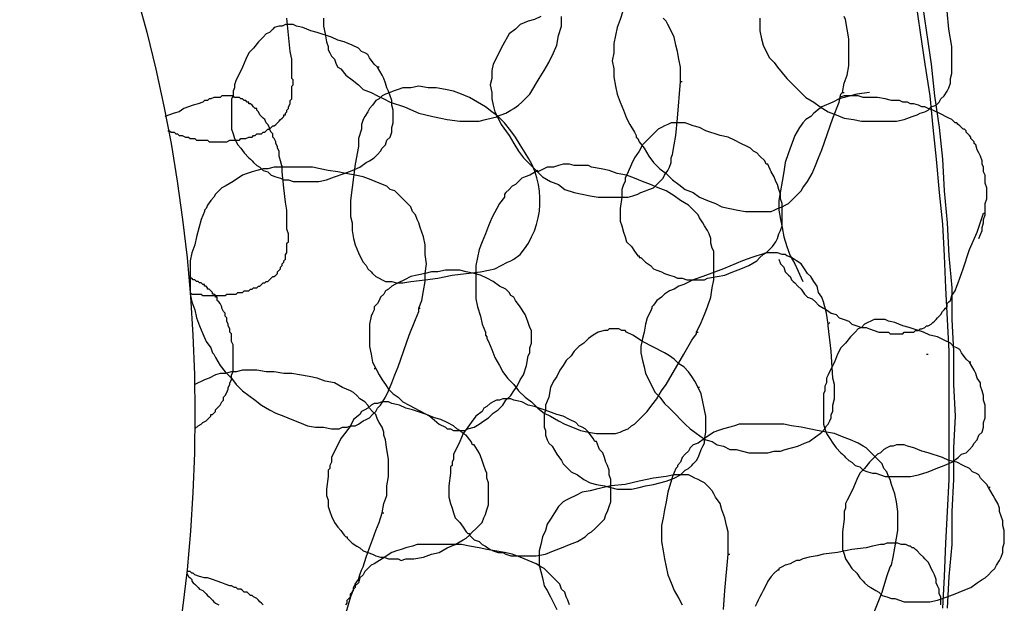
# Model space of a CAD drawing. Header units: millimetres. Extents: x 14 to 424, y 0 to 287.
# Tile 37 of 104: x 149 to 175, y 190 to 205. Entities that reach past the tile are written whole.
import ezdxf

# ---------------------------------------------------------------- set-up
doc = ezdxf.new("R2010")
doc.units = ezdxf.units.MM
doc.layers.add('PDF _0', color=7, linetype='Continuous')

msp = doc.modelspace()

# ---------------------------------------------------------------- linework, layer by layer
at = {"layer": 'PDF _0', "lineweight": 25}
for points in [[(168.29, 205.429), (168.29, 205.263), (168.29, 205.097), (168.331, 204.889), (168.373, 204.723), (168.456, 204.557), (168.539, 204.391), (168.664, 204.266), (168.747, 204.141), (168.996, 203.851), (169.162, 203.684), (169.328, 203.518), (169.495, 203.352), (169.702, 203.227), (169.869, 203.103), (170.076, 202.978), (170.284, 202.895), (170.492, 202.812), (170.741, 202.77), (170.949, 202.729), (171.156, 202.729), (171.406, 202.729), (171.613, 202.729), (171.863, 202.729), (172.07, 202.77), (172.278, 202.853), (172.403, 202.895), (172.486, 202.937), (172.61, 202.978), (172.693, 203.02), (172.777, 203.103), (172.901, 203.144), (172.984, 203.227), (173.026, 203.31), (173.109, 203.394), (173.192, 203.518), (173.233, 203.601), (173.275, 203.726), (173.275, 203.851), (173.317, 203.975), (173.317, 204.058), (173.317, 204.183), (173.317, 204.432), (173.317, 204.681), (173.233, 205.138), (173.15, 206.094)], [(164.759, 205.803), (164.634, 205.388), (164.551, 205.18), (164.509, 204.972), (164.468, 204.764), (164.468, 204.515), (164.426, 204.307), (164.468, 204.1), (164.468, 203.892), (164.509, 203.643), (164.551, 203.435), (164.634, 203.227), (164.717, 203.02), (164.8, 202.812), (164.883, 202.646), (165.008, 202.438), (165.05, 202.355), (165.05, 202.313), (165.091, 202.272), (165.133, 202.189), (165.257, 202.023), (165.382, 201.815), (165.507, 201.649), (165.673, 201.483), (165.839, 201.358), (166.005, 201.192), (166.171, 201.067), (166.337, 200.943), (166.545, 200.859), (166.711, 200.735), (166.919, 200.652), (167.127, 200.569), (167.293, 200.486), (167.501, 200.444), (167.708, 200.402), (167.916, 200.361), (168.124, 200.361), (168.373, 200.361), (168.456, 200.361), (168.581, 200.361), (168.664, 200.402), (168.747, 200.444), (168.871, 200.486), (168.955, 200.527), (169.038, 200.569), (169.121, 200.652), (169.204, 200.735), (169.287, 200.818), (169.37, 200.901), (169.412, 200.984), (169.536, 201.15), (169.661, 201.358), (169.744, 201.566), (169.827, 201.773), (169.91, 201.981), (170.201, 202.812), (170.367, 203.227), (170.409, 203.435), (170.45, 203.477), (170.492, 203.477)], [(172.361, 205.886), (172.486, 205.055), (172.61, 204.224), (172.735, 203.394), (172.818, 202.563), (172.901, 201.732), (172.984, 200.859), (173.067, 200.029), (173.109, 199.198), (173.15, 198.367), (173.192, 197.536), (173.233, 196.705), (173.233, 195.833), (173.233, 195.002), (173.233, 194.171), (173.233, 193.34), (173.192, 192.509), (173.15, 191.678), (173.109, 190.806), (173.067, 189.975)], [(172.527, 205.886), (172.652, 205.055), (172.777, 204.224), (172.86, 203.394), (172.984, 202.563), (173.067, 201.732), (173.109, 200.901), (173.192, 200.07), (173.233, 199.198), (173.317, 198.367), (173.317, 197.536), (173.358, 196.705), (173.358, 195.833), (173.4, 195.002), (173.358, 194.171), (173.358, 193.34), (173.317, 192.509), (173.317, 191.637), (173.233, 190.806), (173.192, 189.975)], [(152.794, 202.48), (152.836, 202.48), (152.878, 202.438), (152.961, 202.438), (153.002, 202.397), (153.044, 202.397), (153.085, 202.355), (153.127, 202.355), (153.168, 202.355), (153.251, 202.313), (153.293, 202.313), (153.334, 202.313), (153.376, 202.272), (153.418, 202.272), (153.501, 202.272), (153.542, 202.23), (153.584, 202.23), (153.625, 202.23), (153.667, 202.23), (153.75, 202.23), (153.791, 202.23), (153.833, 202.23), (153.875, 202.189), (153.958, 202.189), (153.999, 202.189), (154.041, 202.189), (154.082, 202.189), (154.124, 202.189), (154.207, 202.189), (154.248, 202.189), (154.29, 202.189), (154.332, 202.189), (154.415, 202.23), (154.456, 202.23), (154.498, 202.23), (154.539, 202.23), (154.581, 202.23), (154.664, 202.23), (154.705, 202.272), (154.747, 202.272), (154.788, 202.272), (154.83, 202.272), (154.913, 202.313), (154.955, 202.313), (154.996, 202.313), (155.038, 202.355), (155.079, 202.355), (155.121, 202.397), (155.204, 202.397), (155.245, 202.397), (155.287, 202.438), (155.329, 202.438), (155.37, 202.48), (155.412, 202.521), (155.453, 202.521), (155.495, 202.563), (155.536, 202.604), (155.578, 202.604), (155.619, 202.646), (155.661, 202.687), (155.702, 202.729), (155.744, 202.77), (155.786, 202.812), (155.827, 202.853), (155.827, 202.895), (155.869, 202.895), (155.869, 202.937), (155.91, 202.978), (155.91, 203.02), (155.952, 203.061), (155.952, 203.103), (155.993, 203.186), (155.993, 203.227), (155.993, 203.269), (156.035, 203.31), (156.035, 203.394), (156.035, 203.435), (156.035, 203.477), (156.035, 203.518), (156.035, 203.601), (156.035, 203.643), (156.076, 203.684), (156.076, 203.767), (156.076, 203.809), (156.035, 203.851), (156.035, 203.892), (156.035, 204.017), (156.035, 204.141), (156.035, 204.224), (156.035, 204.349), (155.993, 204.557), (155.91, 205.429)], [(156.866, 205.429), (156.866, 205.221), (156.907, 205.014), (156.949, 204.806), (156.99, 204.681), (156.99, 204.598), (157.032, 204.515), (157.073, 204.432), (157.156, 204.349), (157.198, 204.224), (157.239, 204.141), (157.323, 204.1), (157.447, 203.934), (157.613, 203.809), (157.78, 203.684), (157.904, 203.56), (158.112, 203.477), (158.278, 203.394), (158.444, 203.31), (158.61, 203.227), (158.984, 203.103), (159.358, 202.937), (159.732, 202.853), (159.94, 202.812), (160.106, 202.77), (160.438, 202.729), (160.604, 202.729), (160.771, 202.729), (160.937, 202.729), (161.103, 202.77), (161.435, 202.853)], [(162.557, 205.471), (162.391, 205.388), (162.225, 205.346), (162.017, 205.263), (161.975, 205.221), (161.892, 205.138), (161.726, 205.014), (161.56, 204.723), (161.477, 204.557), (161.394, 204.391), (161.311, 204.224), (161.269, 204.058), (161.269, 203.851), (161.228, 203.684), (161.269, 203.477), (161.269, 203.31), (161.311, 203.144), (161.352, 202.978), (161.435, 202.812), (161.518, 202.646), (161.726, 202.355), (161.851, 202.147), (161.975, 201.94), (162.1, 201.773), (162.266, 201.607), (162.432, 201.441), (162.599, 201.275), (162.806, 201.15), (163.014, 201.067), (163.18, 200.943), (163.429, 200.859), (163.637, 200.818), (163.845, 200.776), (164.053, 200.735), (164.302, 200.735), (164.509, 200.735), (164.759, 200.735), (164.842, 200.735), (164.966, 200.776), (165.091, 200.818), (165.174, 200.859), (165.299, 200.901), (165.382, 200.943), (165.507, 200.984), (165.59, 201.067), (165.673, 201.15), (165.756, 201.233), (165.797, 201.316), (165.88, 201.441), (165.922, 201.524), (165.963, 201.649), (165.963, 201.773), (166.005, 201.856), (166.047, 202.106), (166.088, 202.355), (166.13, 202.812), (166.213, 203.767), (166.254, 203.767)], [(161.394, 202.853), (161.643, 202.937), (161.768, 203.02), (161.851, 203.061), (161.975, 203.144), (162.058, 203.227), (162.266, 203.435), (162.515, 203.851), (162.64, 204.058), (162.765, 204.266), (162.889, 204.515), (162.972, 204.723), (163.014, 204.972), (163.097, 205.221), (163.097, 205.471)], [(166.213, 203.767), (166.213, 204.141), (166.171, 204.349), (166.13, 204.557), (166.088, 204.723), (166.047, 204.931), (165.963, 205.097), (165.88, 205.263), (165.839, 205.346), (165.756, 205.429)], [(170.45, 203.477), (170.492, 203.726), (170.575, 203.934), (170.616, 204.183), (170.616, 204.432), (170.616, 204.64), (170.616, 204.889), (170.575, 205.138), (170.533, 205.388), (170.492, 205.471)], [(158.32, 204.141), (158.278, 204.141), (158.195, 204.224), (158.07, 204.391), (158.029, 204.474), (157.946, 204.515), (157.863, 204.557), (157.78, 204.64), (157.613, 204.723), (157.406, 204.806), (157.239, 204.848), (157.073, 204.931), (156.699, 205.055), (156.533, 205.097), (156.326, 205.18), (156.159, 205.221), (156.076, 205.263), (155.952, 205.263), (155.869, 205.263), (155.786, 205.221), (155.702, 205.221), (155.578, 205.18), (155.536, 205.138), (155.453, 205.055), (155.37, 205.014), (155.287, 204.931), (155.162, 204.806), (155.038, 204.64), (154.913, 204.515), (154.83, 204.349), (154.747, 204.141), (154.664, 203.975), (154.581, 203.809), (154.539, 203.684), (154.539, 203.601), (154.498, 203.518), (154.498, 203.477), (154.498, 203.435), (154.498, 203.394), (154.456, 203.31), (154.456, 202.978), (154.456, 202.853), (154.456, 202.687), (154.456, 202.521), (154.498, 202.397), (154.539, 202.272), (154.622, 202.106), (154.705, 202.023), (154.788, 201.898), (154.913, 201.773), (154.955, 201.732), (154.996, 201.69), (155.038, 201.649), (155.121, 201.566), (155.204, 201.524), (155.287, 201.441), (155.412, 201.399), (155.495, 201.316), (155.619, 201.275), (155.744, 201.233), (155.827, 201.192), (155.952, 201.192), (156.076, 201.15), (156.159, 201.15), (156.284, 201.15), (156.409, 201.15), (156.492, 201.15), (156.616, 201.15), (156.741, 201.15), (156.949, 201.192), (157.156, 201.275), (157.406, 201.358), (157.613, 201.441), (157.821, 201.524), (157.987, 201.649), (158.07, 201.69), (158.195, 201.773), (158.278, 201.856), (158.361, 201.94), (158.403, 202.023), (158.486, 202.106), (158.527, 202.23), (158.61, 202.313), (158.652, 202.438), (158.652, 202.563), (158.693, 202.687), (158.693, 202.77), (158.693, 202.895), (158.693, 203.02), (158.652, 203.144), (158.652, 203.269), (158.61, 203.394), (158.569, 203.518), (158.527, 203.601), (158.486, 203.726), (158.444, 203.851), (158.403, 203.934), (158.278, 204.141)], [(155.786, 201.524), (155.744, 201.69), (155.702, 201.815), (155.702, 201.898), (155.702, 201.94), (155.661, 202.023), (155.661, 202.064), (155.619, 202.147), (155.619, 202.189), (155.578, 202.272), (155.536, 202.313), (155.536, 202.397), (155.495, 202.438), (155.453, 202.521), (155.453, 202.563), (155.412, 202.646), (155.37, 202.687), (155.329, 202.77), (155.287, 202.812), (155.245, 202.853), (155.204, 202.895), (155.162, 202.978), (155.121, 203.02), (155.121, 203.061), (155.079, 203.061), (155.038, 203.103), (154.996, 203.144), (154.955, 203.186), (154.913, 203.186), (154.913, 203.227), (154.872, 203.227), (154.83, 203.269), (154.788, 203.269), (154.747, 203.31), (154.705, 203.31), (154.664, 203.352), (154.622, 203.352), (154.581, 203.352), (154.539, 203.352), (154.498, 203.394), (154.456, 203.394), (154.415, 203.394), (154.373, 203.394), (154.332, 203.394), (154.29, 203.394), (154.248, 203.394), (154.207, 203.394), (154.165, 203.352), (154.124, 203.352), (154.082, 203.352), (153.999, 203.352), (153.916, 203.31), (153.875, 203.31), (153.833, 203.269), (153.75, 203.269), (153.708, 203.227), (153.584, 203.186), (153.459, 203.144), (153.21, 203.061), (153.085, 202.978), (152.961, 202.937), (152.836, 202.895), (152.711, 202.853)], [(171.156, 203.477), (170.824, 203.435), (170.658, 203.394), (170.492, 203.352), (170.367, 203.31), (170.201, 203.227), (169.91, 203.103), (169.702, 202.937), (169.619, 202.853), (169.495, 202.77), (169.412, 202.687), (169.328, 202.563), (169.204, 202.355), (169.038, 201.898), (168.955, 201.649), (168.913, 201.399), (168.871, 201.15), (168.83, 200.901), (168.788, 200.652), (168.788, 200.402), (168.83, 200.153), (168.871, 199.945), (168.913, 199.696), (168.996, 199.447), (169.079, 199.198), (169.204, 198.99), (169.412, 198.533)], [(174.023, 199.655), (174.106, 199.862), (174.106, 199.945), (174.147, 200.07), (174.147, 200.153), (174.189, 200.278), (174.189, 200.361), (174.189, 200.486), (174.189, 200.569), (174.231, 200.693), (174.231, 200.776), (174.231, 200.901), (174.231, 200.984), (174.189, 201.109), (174.189, 201.192), (174.189, 201.316), (174.147, 201.399), (174.147, 201.524), (174.106, 201.607), (174.106, 201.69), (174.064, 201.815), (174.023, 201.898), (173.981, 201.981), (173.94, 202.106), (173.898, 202.147), (173.898, 202.189), (173.857, 202.23), (173.815, 202.272), (173.815, 202.313), (173.774, 202.355), (173.732, 202.397), (173.69, 202.438), (173.69, 202.48), (173.649, 202.521), (173.607, 202.521), (173.566, 202.563), (173.524, 202.604), (173.483, 202.646), (173.441, 202.687), (173.4, 202.687), (173.358, 202.729), (173.317, 202.77), (173.233, 202.812), (173.15, 202.853), (173.067, 202.895), (172.984, 202.937), (172.901, 202.978), (172.818, 203.02), (172.693, 203.061), (172.61, 203.103), (172.527, 203.103), (172.444, 203.144), (172.32, 203.186), (172.236, 203.186), (172.153, 203.227), (172.029, 203.227), (171.946, 203.269), (171.738, 203.269), (171.572, 203.31), (171.364, 203.352), (171.156, 203.352), (170.99, 203.352), (170.866, 203.394), (170.782, 203.394), (170.658, 203.394), (170.575, 203.394), (170.492, 203.394), (170.367, 203.352)], [(166.005, 202.687), (165.963, 202.687)], [(171.863, 202.729), (171.863, 202.729)], [(153.376, 198.242), (153.418, 198.201), (153.459, 198.201), (153.501, 198.201), (153.584, 198.201), (153.625, 198.201), (153.667, 198.201), (153.708, 198.159), (153.75, 198.159), (153.791, 198.159), (153.875, 198.159), (153.916, 198.159), (153.958, 198.159), (153.999, 198.159), (154.041, 198.159), (154.082, 198.159), (154.124, 198.159), (154.207, 198.159), (154.248, 198.159), (154.29, 198.159), (154.332, 198.201), (154.373, 198.201), (154.415, 198.201), (154.498, 198.201), (154.539, 198.201), (154.581, 198.201), (154.622, 198.242), (154.664, 198.242), (154.705, 198.242), (154.747, 198.242), (154.788, 198.284), (154.872, 198.284), (154.913, 198.284), (154.955, 198.325), (154.996, 198.325), (155.038, 198.367), (155.079, 198.367), (155.121, 198.367), (155.162, 198.408), (155.204, 198.408), (155.245, 198.45), (155.287, 198.491), (155.329, 198.491), (155.37, 198.533), (155.412, 198.533), (155.453, 198.575), (155.495, 198.616), (155.536, 198.658), (155.578, 198.658), (155.619, 198.699), (155.661, 198.741), (155.661, 198.782), (155.702, 198.824), (155.744, 198.865), (155.744, 198.907), (155.786, 198.948), (155.786, 198.99), (155.827, 199.032), (155.827, 199.073), (155.869, 199.115), (155.869, 199.198), (155.869, 199.239), (155.91, 199.281), (155.91, 199.322), (155.91, 199.364), (155.91, 199.447), (155.91, 199.489), (155.91, 199.53), (155.952, 199.572), (155.952, 199.655), (155.952, 199.696), (155.952, 199.738), (155.952, 199.779), (155.91, 199.904), (155.91, 199.987), (155.91, 200.112), (155.91, 200.195), (155.91, 200.402), (155.869, 200.61), (155.827, 200.984), (155.786, 201.399), (155.786, 201.524), (155.786, 201.566)], [(166.628, 197.204), (166.753, 197.453), (166.836, 197.661), (166.919, 197.868), (167.002, 198.118), (167.044, 198.367), (167.085, 198.575), (167.085, 198.824), (167.085, 199.073), (167.085, 199.198), (167.085, 199.322), (167.044, 199.405), (167.002, 199.53), (167.002, 199.655), (166.961, 199.779), (166.919, 199.862), (166.836, 199.987), (166.794, 200.07), (166.711, 200.195), (166.67, 200.278), (166.587, 200.361), (166.504, 200.444), (166.42, 200.527), (166.213, 200.652), (166.047, 200.776), (165.839, 200.901), (165.631, 200.984), (165.423, 201.067), (165.216, 201.15), (165.008, 201.233), (164.8, 201.316), (164.551, 201.358), (164.343, 201.441), (164.136, 201.483), (163.886, 201.524), (163.803, 201.566), (163.762, 201.566), (163.72, 201.566), (163.596, 201.566), (163.429, 201.566), (163.305, 201.607), (163.139, 201.607), (163.014, 201.566), (162.889, 201.524), (162.723, 201.524), (162.474, 201.399)], [(159.358, 197.827), (159.441, 198.035), (159.483, 198.284), (159.524, 198.533), (159.524, 198.741), (159.566, 198.99), (159.524, 199.239), (159.524, 199.489), (159.483, 199.696), (159.441, 199.821), (159.4, 199.945), (159.358, 200.07), (159.317, 200.153), (159.275, 200.278), (159.192, 200.361), (159.15, 200.486), (159.067, 200.569), (158.984, 200.652), (158.901, 200.735), (158.818, 200.818), (158.735, 200.901), (158.61, 200.943), (158.527, 201.026), (158.32, 201.109), (158.112, 201.192), (157.904, 201.275), (157.696, 201.316), (157.447, 201.358), (157.239, 201.399), (156.99, 201.441), (156.783, 201.483), (156.575, 201.524), (156.326, 201.524), (156.118, 201.524), (155.869, 201.524), (155.786, 201.524), (155.744, 201.524), (155.702, 201.524), (155.578, 201.524), (155.412, 201.483), (155.287, 201.483), (155.121, 201.441), (154.996, 201.399), (154.872, 201.358), (154.747, 201.316), (154.498, 201.15), (154.29, 201.026), (154.207, 200.984), (154.124, 200.901), (154.041, 200.818), (153.999, 200.735), (153.916, 200.652), (153.833, 200.527), (153.791, 200.444), (153.75, 200.402), (153.75, 200.361), (153.667, 200.153), (153.542, 199.696), (153.501, 199.489), (153.418, 199.281), (153.376, 199.073), (153.376, 198.865), (153.376, 198.658), (153.376, 198.408), (153.376, 198.201), (153.418, 197.993), (153.501, 197.785), (153.542, 197.578), (153.625, 197.37), (153.708, 197.162), (153.791, 196.954), (153.916, 196.788), (153.958, 196.664), (153.999, 196.622), (154.041, 196.539), (154.165, 196.331), (154.29, 196.165), (154.456, 195.999), (154.581, 195.833), (154.747, 195.667), (154.913, 195.542), (155.079, 195.417), (155.245, 195.293), (155.453, 195.168), (155.619, 195.085), (155.827, 195.002), (156.035, 194.919), (156.242, 194.836), (156.45, 194.753), (156.658, 194.711), (156.866, 194.711), (157.073, 194.67), (157.281, 194.67), (157.364, 194.711), (157.489, 194.711), (157.572, 194.753), (157.696, 194.753), (157.78, 194.794), (157.904, 194.877), (157.987, 194.919), (158.07, 194.96), (158.153, 195.043), (158.237, 195.127), (158.278, 195.21), (158.361, 195.293), (158.486, 195.5), (158.569, 195.667), (158.652, 195.874), (158.735, 196.082), (158.818, 196.29), (159.109, 197.121), (159.275, 197.536), (159.358, 197.744), (159.358, 197.827), (159.4, 197.827)], [(162.474, 201.441), (162.266, 201.316), (162.142, 201.275), (162.058, 201.233), (161.975, 201.15), (161.892, 201.067), (161.809, 201.026), (161.726, 200.943), (161.643, 200.859), (161.601, 200.818), (161.601, 200.735), (161.477, 200.569), (161.269, 200.195), (161.186, 199.987), (161.103, 199.779), (161.02, 199.572), (160.937, 199.364), (160.895, 199.156), (160.854, 198.948), (160.854, 198.741), (160.854, 198.491), (160.854, 198.284), (160.854, 198.076), (160.895, 197.868), (160.978, 197.619), (161.02, 197.411), (161.103, 197.204), (161.103, 197.121), (161.145, 197.079), (161.145, 197.038), (161.186, 196.954), (161.269, 196.747), (161.352, 196.539), (161.477, 196.331), (161.56, 196.165), (161.685, 195.999), (161.851, 195.833), (161.975, 195.667), (162.142, 195.5), (162.308, 195.376), (162.474, 195.21), (162.64, 195.085), (162.806, 195.002), (163.014, 194.877), (163.18, 194.794), (163.388, 194.711), (163.596, 194.628), (163.803, 194.586), (164.011, 194.545), (164.094, 194.545), (164.219, 194.545), (164.302, 194.545), (164.426, 194.545), (164.509, 194.545), (164.634, 194.586), (164.717, 194.628), (164.842, 194.67), (164.925, 194.753), (165.008, 194.794), (165.091, 194.877), (165.174, 194.96), (165.34, 195.127), (165.465, 195.293), (165.59, 195.459), (165.714, 195.667), (165.839, 195.833), (166.296, 196.622), (166.504, 196.996), (166.628, 197.162), (166.628, 197.204), (166.67, 197.204)], [(164.302, 200.735), (164.302, 200.735)], [(168.331, 200.361), (168.331, 200.361)], [(168.788, 199.115), (168.83, 198.99), (168.913, 198.907), (168.955, 198.782), (169.038, 198.699), (169.079, 198.658), (169.121, 198.575), (169.162, 198.533), (169.204, 198.491), (169.287, 198.408), (169.37, 198.325), (169.453, 198.201), (169.536, 198.118), (169.661, 198.076), (169.744, 197.993), (169.827, 197.91), (169.952, 197.827), (170.035, 197.785), (170.159, 197.702), (170.284, 197.661), (170.367, 197.578), (170.492, 197.536), (170.616, 197.494), (170.699, 197.411), (170.824, 197.37), (170.949, 197.328), (171.073, 197.328), (171.156, 197.287), (171.281, 197.245), (171.406, 197.204), (171.53, 197.204), (171.572, 197.204), (171.655, 197.204), (171.696, 197.162), (171.779, 197.162), (171.821, 197.162), (171.904, 197.162), (171.946, 197.162), (172.029, 197.162), (172.07, 197.204), (172.153, 197.204), (172.195, 197.204), (172.236, 197.204), (172.32, 197.204), (172.361, 197.245), (172.444, 197.245), (172.486, 197.287), (172.527, 197.287), (172.61, 197.328), (172.652, 197.37), (172.693, 197.37), (172.777, 197.411), (172.818, 197.453), (172.86, 197.494), (172.901, 197.536), (172.943, 197.578), (172.984, 197.619), (173.026, 197.661), (173.067, 197.744), (173.109, 197.785), (173.15, 197.827), (173.192, 197.868), (173.192, 197.951), (173.233, 197.993), (173.275, 198.035), (173.317, 198.159), (173.4, 198.284), (173.441, 198.408), (173.483, 198.491), (173.524, 198.616), (173.566, 198.741), (173.607, 198.865), (173.774, 199.364), (173.981, 199.821), (174.147, 200.319), (174.189, 200.319)], [(170.076, 197.411), (170.035, 197.702), (169.993, 197.868), (169.952, 197.993), (169.91, 198.118), (169.827, 198.242), (169.785, 198.408), (169.702, 198.533), (169.619, 198.658), (169.536, 198.741), (169.453, 198.865), (169.37, 198.99), (169.245, 199.073), (169.121, 199.156), (168.996, 199.198), (168.955, 199.239), (168.871, 199.239), (168.747, 199.281), (168.622, 199.281), (168.456, 199.281), (168.331, 199.239), (168.207, 199.198), (168.082, 199.156), (167.833, 199.073), (167.334, 198.865), (166.794, 198.658), (166.545, 198.575), (166.296, 198.45), (166.171, 198.408), (166.047, 198.325), (165.922, 198.284), (165.797, 198.201), (165.714, 198.118), (165.59, 198.035), (165.507, 197.91), (165.465, 197.868), (165.465, 197.827), (165.423, 197.744), (165.34, 197.578), (165.299, 197.411), (165.257, 197.204), (165.216, 197.038), (165.174, 196.83), (165.174, 196.664), (165.216, 196.456), (165.257, 196.29), (165.299, 196.124), (165.382, 195.957), (165.465, 195.791), (165.548, 195.625), (165.673, 195.5), (165.797, 195.334), (165.922, 195.21), (165.963, 195.168), (166.088, 195.043), (166.213, 194.919), (166.337, 194.794), (166.462, 194.67), (166.587, 194.586), (166.753, 194.462), (166.877, 194.379), (167.044, 194.337), (167.168, 194.254), (167.334, 194.213), (167.501, 194.13), (167.667, 194.13), (167.833, 194.088), (167.999, 194.046), (168.165, 194.046), (168.331, 194.046), (168.498, 194.046), (168.664, 194.088), (168.83, 194.088), (168.955, 194.13), (169.121, 194.171), (169.287, 194.213), (169.453, 194.296), (169.578, 194.337), (169.744, 194.462), (169.869, 194.545), (169.91, 194.586), (169.993, 194.67), (170.035, 194.753), (170.076, 194.794), (170.118, 194.877), (170.159, 194.96), (170.159, 195.043), (170.201, 195.127), (170.201, 195.293), (170.242, 195.459), (170.242, 195.667), (170.242, 195.833), (170.201, 195.999), (170.159, 196.705), (170.076, 197.37), (170.076, 197.411), (170.118, 197.453)], [(168.498, 199.281), (168.456, 199.281)], [(158.195, 196.248), (158.237, 196.248), (158.32, 196.082), (158.403, 195.957), (158.486, 195.833), (158.569, 195.708), (158.693, 195.584), (158.818, 195.5), (158.943, 195.376), (159.109, 195.293), (159.649, 195.002), (159.898, 194.794), (160.064, 194.711), (160.106, 194.67), (160.189, 194.67), (160.272, 194.628), (160.355, 194.628), (160.438, 194.628), (160.48, 194.628), (160.563, 194.628), (160.646, 194.67), (160.812, 194.711), (160.937, 194.794), (161.061, 194.877), (161.186, 194.96), (161.311, 195.085), (161.435, 195.168), (161.56, 195.293), (161.643, 195.417), (161.768, 195.542), (161.851, 195.667), (161.934, 195.791), (162.017, 195.957), (162.1, 196.082), (162.183, 196.331), (162.225, 196.581), (162.266, 196.664), (162.266, 196.788), (162.308, 196.913), (162.308, 197.038), (162.308, 197.121), (162.308, 197.245), (162.266, 197.328), (162.225, 197.453), (162.183, 197.578), (162.142, 197.661), (162.017, 197.868), (161.892, 198.035), (161.851, 198.118), (161.768, 198.159), (161.726, 198.242), (161.643, 198.325), (161.477, 198.408), (161.311, 198.533), (161.145, 198.616), (160.978, 198.699), (160.812, 198.741), (160.604, 198.782), (160.438, 198.824), (160.231, 198.824), (160.064, 198.824), (159.857, 198.782), (159.691, 198.782), (159.524, 198.741), (159.317, 198.699), (159.15, 198.658), (158.984, 198.575), (158.818, 198.491), (158.735, 198.45), (158.652, 198.408), (158.569, 198.325), (158.486, 198.284), (158.444, 198.201), (158.361, 198.118), (158.32, 198.035), (158.278, 197.951), (158.195, 197.868), (158.195, 197.785), (158.153, 197.702), (158.112, 197.619), (158.07, 197.411), (158.07, 197.204), (158.07, 196.996), (158.07, 196.83), (158.112, 196.622), (158.153, 196.414), (158.237, 196.248)], [(153.501, 194.67), (153.584, 194.753), (153.667, 194.794), (153.708, 194.836), (153.791, 194.877), (153.833, 194.919), (153.875, 194.96), (153.916, 195.002), (153.916, 195.043), (153.958, 195.043), (153.999, 195.085), (154.041, 195.127), (154.041, 195.168), (154.082, 195.21), (154.124, 195.251), (154.165, 195.293), (154.207, 195.376), (154.248, 195.417), (154.248, 195.5), (154.29, 195.542), (154.332, 195.625), (154.373, 195.708), (154.373, 195.75), (154.415, 195.833), (154.415, 195.874), (154.456, 195.957), (154.456, 196.04), (154.456, 196.082), (154.498, 196.165), (154.498, 196.248), (154.498, 196.29), (154.498, 196.373), (154.498, 196.456), (154.498, 196.539), (154.498, 196.581), (154.498, 196.664), (154.498, 196.747), (154.498, 196.788), (154.498, 196.871), (154.456, 196.954), (154.456, 196.996), (154.456, 197.079), (154.456, 197.162), (154.415, 197.204), (154.415, 197.287), (154.373, 197.37), (154.373, 197.411), (154.332, 197.494), (154.332, 197.578), (154.29, 197.619), (154.29, 197.702), (154.248, 197.744), (154.207, 197.827), (154.207, 197.868), (154.165, 197.951), (154.124, 197.993), (154.082, 198.035), (154.082, 198.076), (154.082, 198.118), (154.041, 198.118), (154.041, 198.159), (153.999, 198.201), (153.958, 198.201), (153.958, 198.242), (153.916, 198.284), (153.875, 198.325), (153.833, 198.325), (153.833, 198.367), (153.791, 198.408), (153.75, 198.408), (153.75, 198.45), (153.708, 198.45), (153.667, 198.491), (153.625, 198.491), (153.584, 198.533), (153.542, 198.533), (153.501, 198.575), (153.459, 198.575), (153.418, 198.616), (153.376, 198.616), (153.334, 198.616)], [(167.251, 198.658), (167.251, 198.658)], [(173.815, 196.414), (173.774, 196.414), (173.69, 196.497), (173.566, 196.664), (173.524, 196.747), (173.441, 196.788), (173.358, 196.83), (173.275, 196.913), (173.109, 196.996), (172.943, 197.079), (172.735, 197.121), (172.569, 197.204), (172.195, 197.328), (172.029, 197.37), (171.821, 197.453), (171.655, 197.494), (171.572, 197.536), (171.447, 197.536), (171.364, 197.536), (171.281, 197.536), (171.198, 197.494), (171.115, 197.453), (171.032, 197.411), (170.949, 197.328), (170.866, 197.287), (170.782, 197.204), (170.658, 197.079), (170.533, 196.913), (170.409, 196.788), (170.325, 196.622), (170.242, 196.414), (170.159, 196.248), (170.076, 196.082), (170.035, 195.999), (170.035, 195.874), (169.993, 195.791), (169.993, 195.75), (169.993, 195.708), (169.993, 195.667), (169.952, 195.584), (169.952, 195.251), (169.952, 195.127), (169.952, 194.96), (169.952, 194.794), (169.993, 194.67), (170.035, 194.545), (170.118, 194.42), (170.201, 194.296), (170.284, 194.171), (170.409, 194.046), (170.45, 194.005), (170.492, 193.963), (170.533, 193.922), (170.616, 193.839), (170.699, 193.797), (170.782, 193.714), (170.907, 193.673), (170.99, 193.589), (171.115, 193.548), (171.239, 193.506), (171.323, 193.506), (171.447, 193.465), (171.572, 193.423), (171.655, 193.423), (171.779, 193.423), (171.904, 193.423), (172.029, 193.423), (172.112, 193.423), (172.236, 193.423), (172.444, 193.465), (172.693, 193.548), (172.901, 193.631), (173.109, 193.714), (173.317, 193.797), (173.483, 193.922), (173.566, 194.005), (173.69, 194.046), (173.774, 194.13), (173.857, 194.213), (173.898, 194.296), (173.981, 194.379), (174.023, 194.503), (174.106, 194.586), (174.147, 194.711), (174.147, 194.836), (174.189, 194.96), (174.189, 195.085), (174.189, 195.168), (174.189, 195.293), (174.147, 195.417), (174.147, 195.542), (174.106, 195.667), (174.064, 195.791), (174.064, 195.874), (173.981, 195.999), (173.94, 196.124), (173.898, 196.207), (173.774, 196.414)], [(166.711, 195.75), (166.67, 195.75), (166.587, 195.916), (166.504, 196.04), (166.42, 196.165), (166.296, 196.29), (166.171, 196.373), (166.047, 196.497), (165.922, 196.581), (165.797, 196.664), (165.216, 196.954), (164.966, 197.121), (164.8, 197.204), (164.759, 197.245), (164.676, 197.245), (164.593, 197.287), (164.509, 197.287), (164.426, 197.287), (164.343, 197.287), (164.302, 197.245), (164.219, 197.245), (164.053, 197.204), (163.928, 197.121), (163.803, 197.038), (163.679, 196.913), (163.554, 196.83), (163.429, 196.705), (163.346, 196.581), (163.222, 196.456), (163.139, 196.331), (163.055, 196.207), (162.972, 196.04), (162.889, 195.916), (162.806, 195.75), (162.765, 195.5), (162.682, 195.293), (162.682, 195.168), (162.64, 195.043), (162.64, 194.96), (162.64, 194.836), (162.64, 194.711), (162.682, 194.628), (162.682, 194.503), (162.723, 194.379), (162.765, 194.296), (162.848, 194.213), (162.972, 194.005), (163.097, 193.839), (163.139, 193.756), (163.222, 193.673), (163.263, 193.631), (163.346, 193.548), (163.512, 193.465), (163.679, 193.34), (163.845, 193.257), (164.011, 193.216), (164.219, 193.174), (164.385, 193.132), (164.551, 193.091), (164.759, 193.091), (164.925, 193.091), (165.133, 193.132), (165.299, 193.174), (165.507, 193.216), (165.673, 193.257), (165.839, 193.299), (166.047, 193.382), (166.213, 193.465), (166.254, 193.506), (166.337, 193.589), (166.42, 193.631), (166.504, 193.714), (166.545, 193.756), (166.628, 193.839), (166.67, 193.922), (166.711, 194.005), (166.753, 194.13), (166.794, 194.213), (166.836, 194.296), (166.836, 194.379), (166.877, 194.586), (166.877, 194.794), (166.877, 195.002), (166.836, 195.168), (166.794, 195.376), (166.753, 195.584), (166.67, 195.75)], [(164.468, 197.287), (164.426, 197.287)], [(172.652, 196.622), (172.693, 196.622)], [(158.403, 192.468), (158.444, 192.717), (158.527, 192.925), (158.527, 193.174), (158.569, 193.423), (158.569, 193.673), (158.569, 193.88), (158.527, 194.13), (158.486, 194.379), (158.444, 194.503), (158.444, 194.586), (158.403, 194.711), (158.32, 194.836), (158.278, 194.919), (158.237, 195.043), (158.153, 195.127), (158.07, 195.21), (158.029, 195.293), (157.946, 195.376), (157.821, 195.459), (157.738, 195.542), (157.655, 195.625), (157.572, 195.667), (157.364, 195.75), (157.156, 195.874), (156.907, 195.916), (156.699, 195.999), (156.492, 196.04), (156.242, 196.082), (156.035, 196.124), (155.827, 196.124), (155.578, 196.165), (155.37, 196.165), (155.121, 196.207), (154.913, 196.207), (154.788, 196.207), (154.747, 196.207), (154.581, 196.165), (154.456, 196.165), (154.29, 196.124), (154.165, 196.124), (154.041, 196.082), (153.875, 195.999), (153.75, 195.957), (153.501, 195.833)], [(160.397, 194.628), (160.438, 194.628)], [(171.156, 189.56), (171.489, 190.391), (171.613, 190.806), (171.696, 191.055), (171.738, 191.097), (171.779, 191.305), (171.821, 191.554), (171.863, 191.803), (171.904, 192.011), (171.904, 192.26), (171.904, 192.509), (171.863, 192.759), (171.821, 192.966), (171.779, 193.091), (171.738, 193.216), (171.696, 193.34), (171.655, 193.423), (171.613, 193.548), (171.53, 193.631), (171.489, 193.756), (171.406, 193.839), (171.323, 193.922), (171.239, 194.005), (171.156, 194.088), (171.073, 194.171), (170.99, 194.213), (170.866, 194.296), (170.658, 194.379), (170.45, 194.462), (170.242, 194.545), (170.035, 194.586), (169.785, 194.628), (169.578, 194.67), (169.37, 194.711), (169.121, 194.753), (168.913, 194.794), (168.664, 194.794), (168.456, 194.794), (168.248, 194.794), (168.124, 194.794), (168.082, 194.794), (168.041, 194.794), (167.916, 194.794), (167.75, 194.794), (167.625, 194.753), (167.501, 194.711), (167.334, 194.67), (167.21, 194.628), (167.085, 194.586), (166.836, 194.42), (166.67, 194.296), (166.545, 194.254), (166.462, 194.171), (166.42, 194.088), (166.337, 194.005), (166.254, 193.922), (166.213, 193.797), (166.13, 193.714), (166.13, 193.673), (166.088, 193.631), (166.005, 193.423), (165.88, 193.008), (165.839, 192.759), (165.797, 192.551), (165.756, 192.343), (165.714, 192.135), (165.714, 191.928), (165.714, 191.72), (165.756, 191.471), (165.797, 191.263), (165.839, 191.055), (165.88, 190.848), (165.963, 190.64), (166.047, 190.432), (166.171, 190.224), (166.254, 190.058)], [(163.969, 194.545), (163.969, 194.545)], [(174.314, 193.132), (174.272, 193.132), (174.231, 193.216), (174.064, 193.382), (174.023, 193.465), (173.94, 193.506), (173.857, 193.548), (173.774, 193.631), (173.607, 193.714), (173.441, 193.797), (173.233, 193.839), (173.067, 193.922), (172.693, 194.046), (172.527, 194.088), (172.32, 194.171), (172.153, 194.213), (172.07, 194.254), (171.946, 194.254), (171.863, 194.254), (171.779, 194.213), (171.696, 194.213), (171.613, 194.171), (171.53, 194.13), (171.447, 194.046), (171.364, 194.005), (171.281, 193.922), (171.156, 193.797), (171.032, 193.631), (170.907, 193.506), (170.824, 193.34), (170.741, 193.132), (170.658, 192.966), (170.575, 192.8), (170.533, 192.717), (170.533, 192.592), (170.492, 192.509), (170.492, 192.468), (170.492, 192.426), (170.492, 192.385), (170.492, 192.302), (170.45, 191.969), (170.45, 191.845), (170.45, 191.678), (170.45, 191.512), (170.492, 191.388), (170.533, 191.263), (170.616, 191.138), (170.699, 191.014), (170.824, 190.889), (170.907, 190.765), (170.949, 190.723), (170.99, 190.681), (171.032, 190.64), (171.115, 190.557), (171.198, 190.515), (171.323, 190.432), (171.406, 190.391), (171.489, 190.308), (171.613, 190.266), (171.738, 190.224), (171.821, 190.224), (171.946, 190.183), (172.07, 190.141), (172.153, 190.141), (172.278, 190.141), (172.403, 190.141), (172.527, 190.141), (172.61, 190.141), (172.735, 190.141), (172.943, 190.183), (173.192, 190.266), (173.4, 190.349), (173.607, 190.432), (173.815, 190.515), (173.981, 190.64), (174.106, 190.723), (174.189, 190.765), (174.272, 190.848), (174.355, 190.931), (174.438, 191.014), (174.48, 191.097), (174.563, 191.222), (174.604, 191.305), (174.646, 191.429), (174.646, 191.554), (174.687, 191.678), (174.687, 191.803), (174.687, 191.886), (174.687, 192.011), (174.646, 192.135), (174.646, 192.26), (174.604, 192.385), (174.563, 192.509), (174.563, 192.592), (174.521, 192.717), (174.438, 192.842), (174.397, 192.925), (174.272, 193.132)], [(167.459, 191.388), (167.459, 191.762), (167.459, 191.969), (167.417, 192.135), (167.376, 192.343), (167.293, 192.551), (167.251, 192.717), (167.127, 192.883), (167.085, 192.966), (167.044, 193.049), (166.961, 193.132), (166.919, 193.174), (166.836, 193.257), (166.753, 193.299), (166.67, 193.34), (166.587, 193.382), (166.504, 193.423), (166.42, 193.465), (166.337, 193.465), (166.213, 193.465), (166.047, 193.465), (165.839, 193.423), (165.507, 193.382), (165.133, 193.299), (164.759, 193.216), (164.385, 193.174), (164.011, 193.091), (163.845, 193.049), (163.637, 193.008), (163.471, 192.925), (163.305, 192.842), (163.222, 192.8), (163.139, 192.759), (163.014, 192.634), (162.806, 192.302), (162.723, 192.177), (162.682, 192.011), (162.599, 191.845), (162.557, 191.637), (162.515, 191.471), (162.515, 191.305), (162.515, 191.097), (162.557, 190.931), (162.599, 190.765), (162.64, 190.557), (162.723, 190.432), (162.806, 190.266), (162.972, 189.934)], [(166.296, 193.465), (166.254, 193.465)], [(164.925, 193.091), (164.925, 193.091)], [(157.447, 190.058), (157.489, 190.1), (157.489, 190.183), (157.53, 190.224), (157.572, 190.266), (157.572, 190.349), (157.613, 190.391), (157.655, 190.432), (157.655, 190.515), (157.696, 190.598), (157.78, 190.723), (157.821, 190.848), (157.863, 190.972), (157.904, 191.055), (157.987, 191.305), (158.07, 191.554), (158.153, 191.762), (158.237, 192.011), (158.32, 192.219), (158.403, 192.468), (158.444, 192.468)], [(163.305, 190.058), (163.263, 190.183), (163.222, 190.266), (163.18, 190.391), (163.097, 190.474), (163.055, 190.598), (162.972, 190.681), (162.889, 190.765), (162.806, 190.848), (162.723, 190.931), (162.64, 191.014), (162.557, 191.055), (162.432, 191.138), (162.225, 191.222), (162.017, 191.305), (161.809, 191.388), (161.601, 191.429), (161.352, 191.471), (161.145, 191.512), (160.937, 191.554), (160.688, 191.595), (160.48, 191.637), (160.231, 191.637), (160.023, 191.637), (159.774, 191.637), (159.691, 191.637), (159.649, 191.637), (159.607, 191.637), (159.483, 191.637), (159.317, 191.637), (159.192, 191.595), (159.026, 191.554), (158.901, 191.512), (158.777, 191.471), (158.652, 191.429), (158.403, 191.263), (158.195, 191.138), (158.112, 191.097), (158.029, 191.014), (157.946, 190.931), (157.904, 190.848), (157.821, 190.765), (157.78, 190.64), (157.696, 190.557), (157.696, 190.515), (157.655, 190.474), (157.572, 190.266), (157.447, 189.851)], [(173.026, 190.058), (173.026, 190.183), (173.026, 190.266), (172.984, 190.349), (172.984, 190.474), (172.943, 190.557), (172.901, 190.64), (172.901, 190.723), (172.86, 190.848), (172.818, 190.931), (172.777, 191.014), (172.735, 191.097), (172.693, 191.18), (172.61, 191.263), (172.569, 191.305), (172.486, 191.388), (172.403, 191.471), (172.361, 191.512), (172.32, 191.554), (172.278, 191.554), (172.236, 191.595), (172.195, 191.595), (172.112, 191.637), (172.07, 191.637), (171.987, 191.637), (171.904, 191.678), (171.821, 191.678), (171.696, 191.678), (171.613, 191.678), (171.53, 191.637), (171.447, 191.637), (171.239, 191.595), (171.073, 191.554), (170.699, 191.512), (170.533, 191.471), (170.325, 191.429), (169.952, 191.388), (169.785, 191.346), (169.578, 191.305), (169.412, 191.263), (169.328, 191.222), (169.245, 191.222), (169.162, 191.18), (169.079, 191.138), (168.955, 191.097), (168.871, 191.055), (168.788, 191.014), (168.788, 190.972), (168.747, 190.972), (168.664, 190.889), (168.581, 190.806), (168.498, 190.681), (168.415, 190.515), (168.373, 190.432), (168.331, 190.349), (168.29, 190.266), (168.248, 190.183), (168.207, 190.1), (168.165, 190.017)], [(167.334, 189.934), (167.376, 190.432), (167.459, 191.388), (167.501, 191.388)], [(155.287, 190.058), (155.245, 190.1), (155.204, 190.141), (155.162, 190.183), (155.121, 190.224), (155.038, 190.266), (154.996, 190.308), (154.955, 190.308), (154.913, 190.349), (154.872, 190.391), (154.788, 190.391), (154.747, 190.432), (154.705, 190.474), (154.622, 190.474), (154.581, 190.515), (154.539, 190.515), (154.456, 190.557), (154.415, 190.557), (154.29, 190.598), (154.207, 190.64), (153.958, 190.723), (153.833, 190.765), (153.791, 190.765), (153.75, 190.765), (153.625, 190.806), (153.501, 190.848), (153.459, 190.889), (153.418, 190.889), (153.376, 190.931), (153.334, 190.931), (153.293, 190.931)], [(153.293, 190.889), (153.334, 190.806), (153.376, 190.765), (153.418, 190.723), (153.418, 190.681), (153.459, 190.64), (153.501, 190.598), (153.542, 190.557), (153.584, 190.515), (153.625, 190.474), (153.708, 190.432), (153.75, 190.391), (153.791, 190.349), (153.833, 190.308), (153.875, 190.266), (153.916, 190.224), (153.958, 190.183), (153.999, 190.141), (154.041, 190.1), (154.124, 190.058)]]:
    msp.add_lwpolyline(points, dxfattribs=at)
msp.add_lwpolyline([(162.142, 201.898), (162.017, 202.106), (161.892, 202.313), (161.768, 202.48), (161.601, 202.687), (161.435, 202.853), (161.269, 202.978), (161.103, 203.103), (160.895, 203.227), (160.688, 203.352), (160.48, 203.435), (160.272, 203.518), (160.064, 203.56), (159.815, 203.601), (159.607, 203.601), (159.358, 203.643), (159.15, 203.601), (159.026, 203.601), (158.943, 203.601), (158.818, 203.56), (158.693, 203.518), (158.61, 203.477), (158.486, 203.435), (158.403, 203.394), (158.32, 203.31), (158.237, 203.269), (158.153, 203.144), (158.07, 203.061), (158.029, 202.978), (157.946, 202.853), (157.904, 202.77), (157.863, 202.646), (157.863, 202.521), (157.78, 202.272), (157.78, 202.064), (157.696, 201.607), (157.572, 200.652), (157.572, 200.236), (157.613, 200.07), (157.613, 199.862), (157.655, 199.655), (157.696, 199.489), (157.78, 199.281), (157.863, 199.115), (157.904, 199.032), (157.987, 198.948), (158.029, 198.865), (158.112, 198.782), (158.153, 198.741), (158.237, 198.658), (158.32, 198.616), (158.403, 198.575), (158.486, 198.533), (158.569, 198.533), (158.652, 198.533), (158.777, 198.491), (158.943, 198.491), (159.15, 198.533), (159.524, 198.575), (159.857, 198.616), (160.231, 198.699), (160.604, 198.741), (160.978, 198.782), (161.186, 198.824), (161.352, 198.865), (161.518, 198.948), (161.685, 199.032), (161.768, 199.073), (161.851, 199.115), (162.017, 199.239, 0.340757)], format="xyb", close=True, dxfattribs=at)
for points in [[(168.498, 201.607), (168.456, 201.607), (168.415, 201.69), (168.29, 201.815), (168.207, 201.898), (168.124, 201.94), (168.041, 202.023), (167.958, 202.064), (167.791, 202.147), (167.625, 202.23), (167.459, 202.313), (167.251, 202.355), (166.877, 202.48), (166.711, 202.563), (166.545, 202.604), (166.337, 202.687), (166.254, 202.687), (166.171, 202.687), (166.047, 202.687), (165.963, 202.687), (165.88, 202.646), (165.797, 202.604), (165.714, 202.563), (165.631, 202.521), (165.548, 202.438), (165.507, 202.397), (165.34, 202.23), (165.216, 202.106), (165.133, 201.94), (165.008, 201.773), (164.925, 201.607), (164.842, 201.399), (164.759, 201.233), (164.759, 201.15), (164.717, 201.067), (164.676, 200.943), (164.676, 200.901), (164.676, 200.859), (164.676, 200.818), (164.676, 200.735), (164.634, 200.444), (164.634, 200.278), (164.634, 200.112), (164.676, 199.987), (164.717, 199.821), (164.759, 199.696), (164.8, 199.572), (164.925, 199.447), (165.008, 199.322), (165.091, 199.198), (165.133, 199.198), (165.133, 199.156), (165.174, 199.156), (165.216, 199.115), (165.299, 199.032), (165.423, 198.948), (165.507, 198.865), (165.59, 198.824), (165.714, 198.782), (165.797, 198.741), (165.922, 198.699), (166.047, 198.658), (166.13, 198.616), (166.254, 198.616), (166.379, 198.575), (166.462, 198.575), (166.587, 198.575), (166.711, 198.575), (166.836, 198.575), (166.919, 198.616), (167.168, 198.658), (167.376, 198.699), (167.584, 198.782), (167.791, 198.865), (167.999, 198.948), (168.207, 199.073), (168.29, 199.156), (168.373, 199.239), (168.456, 199.281), (168.539, 199.364), (168.622, 199.447), (168.705, 199.572), (168.747, 199.655), (168.788, 199.779), (168.83, 199.862), (168.871, 199.987), (168.871, 200.112), (168.871, 200.236), (168.871, 200.361), (168.871, 200.486), (168.871, 200.569), (168.83, 200.693), (168.83, 200.818), (168.788, 200.943), (168.747, 201.067), (168.705, 201.15), (168.664, 201.275), (168.581, 201.399)], [(160.812, 194.254), (160.771, 194.254), (160.729, 194.337), (160.604, 194.503), (160.521, 194.545), (160.438, 194.628), (160.355, 194.67), (160.272, 194.753), (160.106, 194.836), (159.94, 194.919), (159.774, 194.96), (159.566, 195.043), (159.192, 195.168), (159.026, 195.21), (158.86, 195.293), (158.652, 195.334), (158.569, 195.376), (158.486, 195.376), (158.403, 195.376), (158.278, 195.334), (158.195, 195.334), (158.112, 195.293), (158.029, 195.21), (157.946, 195.168), (157.863, 195.127), (157.821, 195.043), (157.655, 194.919), (157.572, 194.753), (157.447, 194.586), (157.323, 194.42), (157.239, 194.254), (157.156, 194.088), (157.073, 193.922), (157.073, 193.797), (157.032, 193.714), (157.032, 193.631), (156.99, 193.589), (156.99, 193.548), (156.99, 193.506), (156.99, 193.423), (156.949, 193.091), (156.949, 192.925), (156.99, 192.8), (156.99, 192.634), (157.032, 192.509), (157.073, 192.385), (157.156, 192.219), (157.239, 192.094), (157.323, 192.011), (157.406, 191.886), (157.447, 191.845), (157.489, 191.845), (157.489, 191.803), (157.53, 191.762), (157.613, 191.678), (157.738, 191.595), (157.821, 191.554), (157.904, 191.471), (158.029, 191.429), (158.153, 191.388), (158.237, 191.346), (158.361, 191.305), (158.444, 191.305), (158.569, 191.263), (158.693, 191.263), (158.818, 191.263), (158.901, 191.222), (159.026, 191.263), (159.15, 191.263), (159.234, 191.263), (159.483, 191.305), (159.691, 191.388), (159.898, 191.429), (160.106, 191.554), (160.314, 191.637), (160.521, 191.762), (160.604, 191.803), (160.688, 191.886), (160.771, 191.969), (160.854, 192.052), (160.937, 192.135), (161.02, 192.219), (161.061, 192.343), (161.103, 192.426), (161.145, 192.551), (161.186, 192.676), (161.186, 192.8), (161.186, 192.883), (161.186, 193.008), (161.186, 193.132), (161.186, 193.257), (161.145, 193.382), (161.145, 193.506), (161.103, 193.589), (161.061, 193.714), (161.02, 193.839), (160.978, 193.963), (160.937, 194.046)], [(164.011, 194.337), (163.969, 194.337), (163.928, 194.42), (163.803, 194.586), (163.72, 194.67), (163.637, 194.711), (163.554, 194.753), (163.471, 194.836), (163.305, 194.919), (163.139, 195.002), (162.972, 195.043), (162.765, 195.127), (162.391, 195.251), (162.225, 195.293), (162.058, 195.376), (161.851, 195.417), (161.768, 195.459), (161.685, 195.459), (161.56, 195.459), (161.477, 195.417), (161.394, 195.417), (161.311, 195.376), (161.228, 195.334), (161.145, 195.251), (161.061, 195.21), (161.02, 195.127), (160.854, 195.002), (160.729, 194.836), (160.646, 194.711), (160.521, 194.545), (160.438, 194.337), (160.355, 194.171), (160.272, 194.005), (160.272, 193.88), (160.231, 193.797), (160.231, 193.714), (160.189, 193.673), (160.189, 193.631), (160.189, 193.589), (160.189, 193.506), (160.147, 193.174), (160.147, 193.049), (160.147, 192.883), (160.189, 192.717), (160.231, 192.592), (160.272, 192.468), (160.314, 192.343), (160.438, 192.219), (160.521, 192.094), (160.604, 191.969), (160.646, 191.928), (160.688, 191.928), (160.688, 191.886), (160.729, 191.845), (160.812, 191.762), (160.937, 191.72), (161.02, 191.637), (161.103, 191.595), (161.228, 191.512), (161.311, 191.471), (161.435, 191.429), (161.56, 191.429), (161.643, 191.388), (161.768, 191.346), (161.892, 191.346), (161.975, 191.346), (162.1, 191.346), (162.225, 191.346), (162.349, 191.346), (162.432, 191.346), (162.682, 191.388), (162.889, 191.471), (163.097, 191.554), (163.305, 191.637), (163.512, 191.72), (163.72, 191.845), (163.803, 191.928), (163.886, 191.969), (163.969, 192.052), (164.053, 192.135), (164.136, 192.219), (164.219, 192.302), (164.26, 192.426), (164.302, 192.509), (164.343, 192.634), (164.385, 192.759), (164.385, 192.883), (164.385, 193.008), (164.385, 193.091), (164.385, 193.216), (164.385, 193.34), (164.343, 193.465), (164.343, 193.589), (164.302, 193.714), (164.26, 193.797), (164.219, 193.922), (164.177, 194.046), (164.094, 194.13)]]:
    msp.add_lwpolyline(points, close=True, dxfattribs=at)
msp.add_circle((113.516, 195.064), 39.985, dxfattribs=at)

doc.saveas('drawing.dxf')
